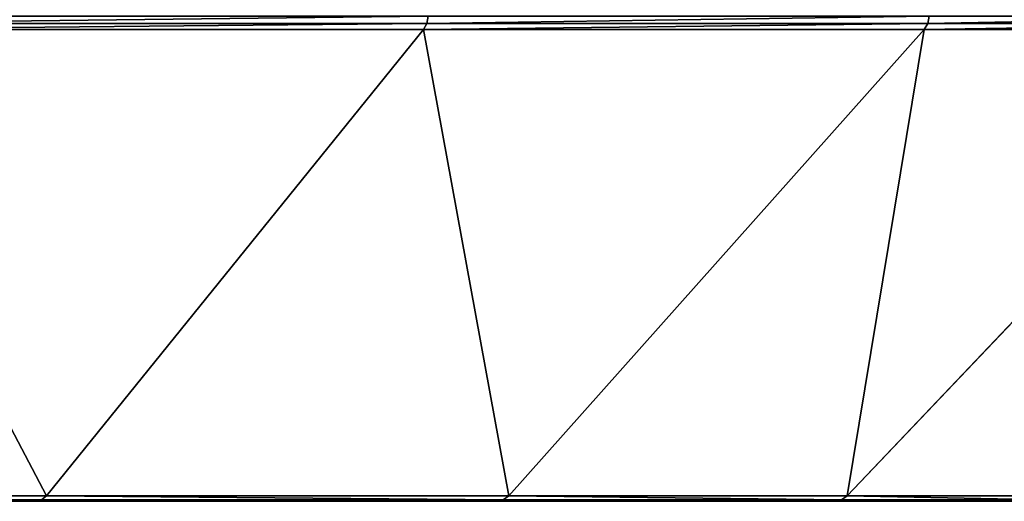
# Model space of a CAD drawing. Extents: x 0 to 901, y 0 to 72.
# Tile 27 of 256: x 474.35 to 479.51, y 0 to 2.52. Entities that reach past the tile are written whole.
import ezdxf

# ---------------------------------------------------------------- set-up
doc = ezdxf.new("R2010")
doc.units = 0
doc.header["$LTSCALE"] = 25.4
doc.layers.get('0').update_dxf_attribs({"color": 13, "linetype": 'CONTINUOUS'})

# ---------------------------------------------------------------- blocks, each defined once
blk = doc.blocks.new('PIN-LED-M-8128_STL')
at = {"color": 0}
for p, q in [((69.8419, 485.5422, 42.465), (69.8419, 483.6211, 47.103)), ((69.8419, 483.6211, 18.0546), (69.8419, 485.5422, 22.6926)), ((69.8419, 485.5422, 42.465), (69.8419, 483.6211, 47.103)), ((69.8419, 483.6211, 18.0546), (69.8419, 485.5422, 22.6926)), ((69.8744, 483.6018, 18.0644), (69.8744, 485.5216, 22.6993)), ((69.8744, 485.5216, 22.6993), (72.3158, 483.1997, 23.4537)), ((69.8744, 485.5216, 22.6993), (72.3158, 483.1997, 23.4537)), ((69.8744, 485.5216, 42.4583), (72.3158, 483.1997, 41.7038)), ((69.8744, 485.5216, 42.4583), (72.3158, 483.1997, 41.7038)), ((69.8744, 485.5216, 42.4583), (69.8744, 483.6018, 47.0932)), ((69.8744, 485.5216, 42.4583), (69.8744, 483.6018, 47.0932)), ((69.8744, 483.6018, 18.0644), (69.8744, 485.5216, 22.6993)), ((72.3158, 484.2814, 27.9594), (72.3158, 483.1997, 23.4537)), ((72.3158, 483.1997, 41.7038), (72.3158, 484.2814, 37.1982)), ((72.3158, 483.1997, 41.7038), (72.3158, 484.2814, 37.1982)), ((72.3158, 484.2814, 27.9594), (72.3158, 483.1997, 23.4537)), ((72.3375, 484.2493, 37.1931), (72.3375, 483.1688, 41.6938)), ((72.3375, 483.1688, 23.4638), (72.3375, 484.2493, 27.9645)), ((72.3375, 484.2493, 37.1931), (72.3375, 483.1688, 41.6938)), ((72.3375, 483.1688, 23.4638), (72.3375, 484.2493, 27.9645)), ((72.3451, 484.2115, 37.1871), (72.3451, 483.1324, 41.682)), ((72.3451, 483.1324, 23.4756), (72.3451, 484.2115, 27.9705)), ((72.3451, 484.2115, 37.1871), (72.3451, 483.1324, 41.682)), ((72.3451, 483.1324, 23.4756), (72.3451, 484.2115, 27.9705)), ((69.8037, 483.6279, 47.1065), (69.8419, 483.6211, 47.103)), ((69.8037, 483.6279, 47.1065), (69.8419, 483.6211, 47.103)), ((69.8037, 483.6279, 18.0511), (69.8419, 483.6211, 18.0546)), ((69.8037, 483.6279, 18.0511), (69.8419, 483.6211, 18.0546)), ((69.8419, 483.6211, 47.103), (69.8744, 483.6018, 47.0932)), ((69.8419, 483.6211, 47.103), (69.8419, 480.998, 51.3834)), ((69.8419, 483.6211, 47.103), (69.8744, 483.6018, 47.0932)), ((69.8419, 480.998, 13.7741), (69.8419, 483.6211, 18.0546)), ((69.8419, 483.6211, 18.0546), (69.8744, 483.6018, 18.0644)), ((69.8419, 483.6211, 18.0546), (69.8744, 483.6018, 18.0644)), ((69.8419, 483.6211, 47.103), (69.8419, 480.998, 51.3834)), ((69.8419, 480.998, 13.7741), (69.8419, 483.6211, 18.0546)), ((69.8744, 480.9805, 13.7869), (69.8744, 483.6018, 18.0644)), ((69.8744, 483.6018, 18.0644), (72.3158, 481.4265, 19.1728)), ((69.8744, 483.6018, 18.0644), (72.3158, 481.4265, 19.1728)), ((69.8744, 483.6018, 47.0932), (72.3158, 481.4265, 45.9848)), ((69.8744, 483.6018, 47.0932), (72.3158, 481.4265, 45.9848)), ((69.8744, 483.6018, 47.0932), (69.8744, 480.9805, 51.3707)), ((69.8744, 483.6018, 47.0932), (69.8744, 480.9805, 51.3707)), ((69.8744, 480.9805, 13.7869), (69.8744, 483.6018, 18.0644)), ((72.3158, 483.1997, 23.4537), (72.3158, 481.4265, 19.1728)), ((72.3158, 481.4265, 45.9848), (72.3158, 483.1997, 41.7038)), ((72.3158, 483.1997, 41.7038), (72.3375, 483.1688, 41.6938)), ((72.3158, 481.4265, 45.9848), (72.3158, 483.1997, 41.7038)), ((72.3158, 483.1997, 41.7038), (72.3375, 483.1688, 41.6938)), ((72.3158, 483.1997, 23.4537), (72.3158, 481.4265, 19.1728)), ((72.3158, 483.1997, 23.4537), (72.3375, 483.1688, 23.4638)), ((72.3158, 483.1997, 23.4537), (72.3375, 483.1688, 23.4638)), ((72.3375, 483.1688, 41.6938), (72.3451, 483.1324, 41.682)), ((72.3375, 483.1688, 41.6938), (72.3375, 481.3975, 45.9701)), ((72.3375, 483.1688, 41.6938), (72.3451, 483.1324, 41.682)), ((72.3375, 481.3975, 19.1875), (72.3375, 483.1688, 23.4638)), ((72.3375, 483.1688, 23.4638), (72.3451, 483.1324, 23.4756)), ((72.3375, 483.1688, 23.4638), (72.3451, 483.1324, 23.4756)), ((72.3375, 483.1688, 41.6938), (72.3375, 481.3975, 45.9701)), ((72.3375, 481.3975, 19.1875), (72.3375, 483.1688, 23.4638)), ((72.3451, 483.1324, 41.682), (72.3451, 481.3634, 45.9527)), ((72.3451, 481.3634, 19.2049), (72.3451, 483.1324, 23.4756)), ((72.3451, 483.1324, 41.682), (72.3451, 481.3634, 45.9527)), ((72.3451, 481.3634, 19.2049), (72.3451, 483.1324, 23.4756)), ((72.3158, 481.4265, 19.1728), (72.3158, 479.0053, 15.2219)), ((72.3158, 479.0053, 49.9357), (72.3158, 481.4265, 45.9848)), ((72.3158, 481.4265, 45.9848), (72.3375, 481.3975, 45.9701)), ((72.3158, 479.0053, 49.9357), (72.3158, 481.4265, 45.9848)), ((72.3158, 481.4265, 45.9848), (72.3375, 481.3975, 45.9701)), ((72.3158, 481.4265, 19.1728), (72.3158, 479.0053, 15.2219)), ((72.3158, 481.4265, 19.1728), (72.3375, 481.3975, 19.1875)), ((72.3158, 481.4265, 19.1728), (72.3375, 481.3975, 19.1875)), ((72.3375, 481.3975, 45.9701), (72.3451, 481.3634, 45.9527)), ((72.3375, 481.3975, 45.9701), (72.3375, 478.9791, 49.9166)), ((72.3375, 481.3975, 45.9701), (72.3451, 481.3634, 45.9527)), ((72.3375, 478.9791, 15.241), (72.3375, 481.3975, 19.1875)), ((72.3375, 481.3975, 19.1875), (72.3451, 481.3634, 19.2049)), ((72.3375, 481.3975, 19.1875), (72.3451, 481.3634, 19.2049)), ((72.3375, 481.3975, 45.9701), (72.3375, 478.9791, 49.9166)), ((72.3375, 478.9791, 15.241), (72.3375, 481.3975, 19.1875)), ((72.3451, 481.3634, 45.9527), (72.3451, 478.9482, 49.8941)), ((72.3451, 478.9482, 15.2635), (72.3451, 481.3634, 19.2049)), ((72.3451, 481.3634, 45.9527), (72.3451, 478.9482, 49.8941)), ((72.3451, 478.9482, 15.2635), (72.3451, 481.3634, 19.2049)), ((69.8037, 481.0042, 51.3879), (69.8419, 480.998, 51.3834)), ((69.8037, 481.0042, 51.3879), (69.8419, 480.998, 51.3834)), ((69.8037, 481.0042, 13.7697), (69.8419, 480.998, 13.7741)), ((69.8037, 481.0042, 13.7697), (69.8419, 480.998, 13.7741)), ((69.8419, 480.998, 51.3834), (69.8744, 480.9805, 51.3707)), ((69.8419, 480.998, 51.3834), (69.8419, 477.7377, 55.2008)), ((69.8419, 480.998, 51.3834), (69.8744, 480.9805, 51.3707)), ((69.8419, 477.7377, 9.9568), (69.8419, 480.998, 13.7741)), ((69.8419, 480.998, 13.7741), (69.8744, 480.9805, 13.7869)), ((69.8419, 480.998, 13.7741), (69.8744, 480.9805, 13.7869)), ((69.8419, 480.998, 51.3834), (69.8419, 477.7377, 55.2008)), ((69.8419, 477.7377, 9.9568), (69.8419, 480.998, 13.7741)), ((69.8744, 477.7224, 9.9721), (69.8744, 480.9805, 13.7869)), ((69.8744, 480.9805, 13.7869), (72.3158, 479.0053, 15.2219)), ((69.8744, 480.9805, 13.7869), (72.3158, 479.0053, 15.2219)), ((69.8744, 480.9805, 51.3707), (72.3158, 479.0053, 49.9357)), ((69.8744, 480.9805, 51.3707), (72.3158, 479.0053, 49.9357)), ((69.8744, 480.9805, 51.3707), (69.8744, 477.7224, 55.1855)), ((69.8744, 480.9805, 51.3707), (69.8744, 477.7224, 55.1855)), ((69.8744, 477.7224, 9.9721), (69.8744, 480.9805, 13.7869)), ((72.3158, 479.0053, 15.2219), (72.3158, 475.996, 11.6984)), ((72.3158, 475.996, 53.4592), (72.3158, 479.0053, 49.9357)), ((72.3158, 479.0053, 49.9357), (72.3375, 478.9791, 49.9166)), ((72.3158, 475.996, 53.4592), (72.3158, 479.0053, 49.9357)), ((72.3158, 479.0053, 49.9357), (72.3375, 478.9791, 49.9166)), ((72.3158, 479.0053, 15.2219), (72.3158, 475.996, 11.6984)), ((72.3158, 479.0053, 15.2219), (72.3375, 478.9791, 15.241)), ((72.3158, 479.0053, 15.2219), (72.3375, 478.9791, 15.241)), ((72.3375, 478.9791, 49.9166), (72.3451, 478.9482, 49.8941)), ((72.3375, 478.9791, 49.9166), (72.3375, 475.9731, 53.4362)), ((72.3375, 478.9791, 49.9166), (72.3451, 478.9482, 49.8941)), ((72.3375, 475.9731, 11.7214), (72.3375, 478.9791, 15.241)), ((72.3375, 478.9791, 15.241), (72.3451, 478.9482, 15.2635)), ((72.3375, 478.9791, 15.241), (72.3451, 478.9482, 15.2635)), ((72.3375, 478.9791, 49.9166), (72.3375, 475.9731, 53.4362)), ((72.3375, 475.9731, 11.7214), (72.3375, 478.9791, 15.241)), ((72.3451, 478.9482, 49.8941), (72.3451, 475.946, 53.4092)), ((72.3451, 475.946, 11.7484), (72.3451, 478.9482, 15.2635)), ((72.3451, 478.9482, 49.8941), (72.3451, 475.946, 53.4092)), ((72.3451, 475.946, 11.7484), (72.3451, 478.9482, 15.2635))]:
    blk.add_line(p, q, dxfattribs=at)
mesh = blk.add_polyface(dxfattribs=at)
corners = [(69.8744, 485.5216, 22.6993), (72.3158, 484.2814, 27.9594), (72.3158, 483.1997, 23.4537), (69.8744, 486.6927, 27.5775)]
mesh.append_faces([[corners[k] for k in face] for face in [(0, 1, 2), (1, 0, 3)]], dxfattribs={"vtx0": -1, "color": 0})
mesh = blk.add_polyface(dxfattribs=at)
corners = [(72.3158, 484.2814, 37.1982), (69.8744, 485.5216, 42.4583), (72.3158, 483.1997, 41.7038), (69.8744, 486.6927, 37.5801)]
mesh.append_faces([[corners[k] for k in face] for face in [(0, 1, 2), (1, 0, 3)]], dxfattribs={"vtx0": -1, "color": 0})
mesh = blk.add_polyface(dxfattribs=at)
corners = [(69.8037, 485.5495, 42.4673), (69.8419, 483.6211, 47.103), (69.8419, 485.5422, 42.465), (69.8037, 483.6279, 47.1065)]
mesh.append_faces([[corners[k] for k in face] for face in [(0, 1, 2), (1, 0, 3)]], dxfattribs={"vtx0": -1, "color": 0})
mesh = blk.add_polyface(dxfattribs=at)
corners = [(69.8037, 485.5495, 22.6902), (69.8419, 483.6211, 18.0546), (69.8037, 483.6279, 18.0511), (69.8419, 485.5422, 22.6926)]
mesh.append_faces([[corners[k] for k in face] for face in [(0, 1, 2), (1, 0, 3)]], dxfattribs={"vtx0": -1, "color": 0})
mesh = blk.add_polyface(dxfattribs=at)
corners = [(69.8419, 485.5422, 42.465), (69.8744, 483.6018, 47.0932), (69.8744, 485.5216, 42.4583), (69.8419, 483.6211, 47.103)]
mesh.append_faces([[corners[k] for k in face] for face in [(0, 1, 2), (1, 0, 3)]], dxfattribs={"vtx0": -1, "color": 0})
mesh = blk.add_polyface(dxfattribs=at)
corners = [(69.8419, 485.5422, 22.6926), (69.8744, 483.6018, 18.0644), (69.8419, 483.6211, 18.0546), (69.8744, 485.5216, 22.6993)]
mesh.append_faces([[corners[k] for k in face] for face in [(0, 1, 2), (1, 0, 3)]], dxfattribs={"vtx0": -1, "color": 0})
mesh = blk.add_polyface(dxfattribs=at)
corners = [(69.8744, 483.6018, 18.0644), (72.3158, 483.1997, 23.4537), (72.3158, 481.4265, 19.1728), (69.8744, 485.5216, 22.6993)]
mesh.append_faces([[corners[k] for k in face] for face in [(0, 1, 2), (1, 0, 3)]], dxfattribs={"vtx0": -1, "color": 0})
mesh = blk.add_polyface(dxfattribs=at)
corners = [(72.3158, 483.1997, 41.7038), (69.8744, 483.6018, 47.0932), (72.3158, 481.4265, 45.9848), (69.8744, 485.5216, 42.4583)]
mesh.append_faces([[corners[k] for k in face] for face in [(0, 1, 2), (1, 0, 3)]], dxfattribs={"vtx0": -1, "color": 0})
mesh = blk.add_polyface(dxfattribs=at)
corners = [(72.3451, 426.0197, 27.9705), (72.3451, 426.0197, 37.1871), (72.3451, 425.6571, 32.5788), (72.3451, 427.0989, 23.4756), (72.3451, 427.0989, 41.682), (72.3451, 428.8679, 19.2049), (72.3451, 428.8679, 45.9527), (72.3451, 431.2832, 15.2635), (72.3451, 431.2832, 49.8941), (72.3451, 434.2853, 11.7484), (72.3451, 434.2853, 53.4092), (72.3451, 437.8003, 8.7463), (72.3451, 437.8003, 56.4113), (72.3451, 441.7417, 6.331), (72.3451, 441.7417, 58.8266), (72.3451, 446.0125, 4.562), (72.3451, 446.0125, 60.5956), (72.3451, 450.5073, 3.4829), (72.3451, 450.5073, 61.6747), (72.3451, 455.1157, 3.1202), (72.3451, 455.1157, 62.0374), (72.3451, 459.724, 3.4829), (72.3451, 459.724, 61.6747), (72.3451, 464.2188, 4.562), (72.3451, 464.2188, 60.5956), (72.3451, 468.4896, 6.331), (72.3451, 468.4896, 58.8266), (72.3451, 472.431, 8.7463), (72.3451, 472.431, 56.4113), (72.3451, 475.946, 11.7484), (72.3451, 475.946, 53.4092), (72.3451, 478.9482, 15.2635), (72.3451, 478.9482, 49.8941), (72.3451, 481.3634, 19.2049), (72.3451, 481.3634, 45.9527), (72.3451, 483.1324, 23.4756), (72.3451, 483.1324, 41.682), (72.3451, 484.2115, 27.9705), (72.3451, 484.2115, 37.1871), (72.3451, 484.5742, 32.5788)]
mesh.append_faces([[corners[k] for k in face] for face in [(0, 1, 2), (38, 37, 39)]], dxfattribs={"vtx0": -1, "color": 0})
mesh.append_faces([[corners[k] for k in face] for face in [(1, 3, 4), (4, 5, 6), (6, 7, 8), (8, 9, 10), (10, 11, 12), (12, 13, 14), (14, 15, 16), (16, 17, 18), (18, 19, 20), (20, 21, 22), (22, 23, 24), (24, 25, 26), (26, 27, 28), (28, 29, 30), (30, 31, 32), (32, 33, 34), (34, 35, 36), (36, 37, 38)]], dxfattribs={"vtx0": -1, "vtx1": -1, "color": 0})
mesh.append_faces([[corners[k] for k in face] for face in [(1, 0, 3), (4, 3, 5), (6, 5, 7), (8, 7, 9), (10, 9, 11), (12, 11, 13), (14, 13, 15), (16, 15, 17), (18, 17, 19), (20, 19, 21), (22, 21, 23), (24, 23, 25), (26, 25, 27), (28, 27, 29), (30, 29, 31), (32, 31, 33), (34, 33, 35), (36, 35, 37)]], dxfattribs={"vtx0": -1, "vtx2": -1, "color": 0})
mesh = blk.add_polyface(dxfattribs=at)
corners = [(72.3375, 484.2493, 37.1931), (72.3158, 483.1997, 41.7038), (72.3375, 483.1688, 41.6938), (72.3158, 484.2814, 37.1982)]
mesh.append_faces([[corners[k] for k in face] for face in [(0, 1, 2), (1, 0, 3)]], dxfattribs={"vtx0": -1, "color": 0})
mesh = blk.add_polyface(dxfattribs=at)
corners = [(72.3158, 483.1997, 23.4537), (72.3375, 484.2493, 27.9645), (72.3375, 483.1688, 23.4638), (72.3158, 484.2814, 27.9594)]
mesh.append_faces([[corners[k] for k in face] for face in [(0, 1, 2), (1, 0, 3)]], dxfattribs={"vtx0": -1, "color": 0})
mesh = blk.add_polyface(dxfattribs=at)
corners = [(72.3451, 484.2115, 37.1871), (72.3375, 483.1688, 41.6938), (72.3451, 483.1324, 41.682), (72.3375, 484.2493, 37.1931)]
mesh.append_faces([[corners[k] for k in face] for face in [(0, 1, 2), (1, 0, 3)]], dxfattribs={"vtx0": -1, "color": 0})
mesh = blk.add_polyface(dxfattribs=at)
corners = [(72.3375, 483.1688, 23.4638), (72.3451, 484.2115, 27.9705), (72.3451, 483.1324, 23.4756), (72.3375, 484.2493, 27.9645)]
mesh.append_faces([[corners[k] for k in face] for face in [(0, 1, 2), (1, 0, 3)]], dxfattribs={"vtx0": -1, "color": 0})
mesh = blk.add_polyface(dxfattribs=at)
corners = [(69.8037, 483.6279, 47.1065), (69.8419, 480.998, 51.3834), (69.8419, 483.6211, 47.103), (69.8037, 481.0042, 51.3879)]
mesh.append_faces([[corners[k] for k in face] for face in [(0, 1, 2), (1, 0, 3)]], dxfattribs={"vtx0": -1, "color": 0})
mesh = blk.add_polyface(dxfattribs=at)
corners = [(69.8037, 483.6279, 18.0511), (69.8419, 480.998, 13.7741), (69.8037, 481.0042, 13.7697), (69.8419, 483.6211, 18.0546)]
mesh.append_faces([[corners[k] for k in face] for face in [(0, 1, 2), (1, 0, 3)]], dxfattribs={"vtx0": -1, "color": 0})
mesh = blk.add_polyface(dxfattribs=at)
corners = [(69.8419, 483.6211, 47.103), (69.8744, 480.9805, 51.3707), (69.8744, 483.6018, 47.0932), (69.8419, 480.998, 51.3834)]
mesh.append_faces([[corners[k] for k in face] for face in [(0, 1, 2), (1, 0, 3)]], dxfattribs={"vtx0": -1, "color": 0})
mesh = blk.add_polyface(dxfattribs=at)
corners = [(69.8419, 483.6211, 18.0546), (69.8744, 480.9805, 13.7869), (69.8419, 480.998, 13.7741), (69.8744, 483.6018, 18.0644)]
mesh.append_faces([[corners[k] for k in face] for face in [(0, 1, 2), (1, 0, 3)]], dxfattribs={"vtx0": -1, "color": 0})
mesh = blk.add_polyface(dxfattribs=at)
corners = [(69.8744, 480.9805, 13.7869), (72.3158, 481.4265, 19.1728), (72.3158, 479.0053, 15.2219), (69.8744, 483.6018, 18.0644)]
mesh.append_faces([[corners[k] for k in face] for face in [(0, 1, 2), (1, 0, 3)]], dxfattribs={"vtx0": -1, "color": 0})
mesh = blk.add_polyface(dxfattribs=at)
corners = [(72.3158, 481.4265, 45.9848), (69.8744, 480.9805, 51.3707), (72.3158, 479.0053, 49.9357), (69.8744, 483.6018, 47.0932)]
mesh.append_faces([[corners[k] for k in face] for face in [(0, 1, 2), (1, 0, 3)]], dxfattribs={"vtx0": -1, "color": 0})
mesh = blk.add_polyface(dxfattribs=at)
corners = [(72.3375, 483.1688, 41.6938), (72.3158, 481.4265, 45.9848), (72.3375, 481.3975, 45.9701), (72.3158, 483.1997, 41.7038)]
mesh.append_faces([[corners[k] for k in face] for face in [(0, 1, 2), (1, 0, 3)]], dxfattribs={"vtx0": -1, "color": 0})
mesh = blk.add_polyface(dxfattribs=at)
corners = [(72.3158, 481.4265, 19.1728), (72.3375, 483.1688, 23.4638), (72.3375, 481.3975, 19.1875), (72.3158, 483.1997, 23.4537)]
mesh.append_faces([[corners[k] for k in face] for face in [(0, 1, 2), (1, 0, 3)]], dxfattribs={"vtx0": -1, "color": 0})
mesh = blk.add_polyface(dxfattribs=at)
corners = [(72.3451, 483.1324, 41.682), (72.3375, 481.3975, 45.9701), (72.3451, 481.3634, 45.9527), (72.3375, 483.1688, 41.6938)]
mesh.append_faces([[corners[k] for k in face] for face in [(0, 1, 2), (1, 0, 3)]], dxfattribs={"vtx0": -1, "color": 0})
mesh = blk.add_polyface(dxfattribs=at)
corners = [(72.3375, 481.3975, 19.1875), (72.3451, 483.1324, 23.4756), (72.3451, 481.3634, 19.2049), (72.3375, 483.1688, 23.4638)]
mesh.append_faces([[corners[k] for k in face] for face in [(0, 1, 2), (1, 0, 3)]], dxfattribs={"vtx0": -1, "color": 0})
mesh = blk.add_polyface(dxfattribs=at)
corners = [(72.3375, 481.3975, 45.9701), (72.3158, 479.0053, 49.9357), (72.3375, 478.9791, 49.9166), (72.3158, 481.4265, 45.9848)]
mesh.append_faces([[corners[k] for k in face] for face in [(0, 1, 2), (1, 0, 3)]], dxfattribs={"vtx0": -1, "color": 0})
mesh = blk.add_polyface(dxfattribs=at)
corners = [(72.3158, 479.0053, 15.2219), (72.3375, 481.3975, 19.1875), (72.3375, 478.9791, 15.241), (72.3158, 481.4265, 19.1728)]
mesh.append_faces([[corners[k] for k in face] for face in [(0, 1, 2), (1, 0, 3)]], dxfattribs={"vtx0": -1, "color": 0})
mesh = blk.add_polyface(dxfattribs=at)
corners = [(72.3451, 481.3634, 45.9527), (72.3375, 478.9791, 49.9166), (72.3451, 478.9482, 49.8941), (72.3375, 481.3975, 45.9701)]
mesh.append_faces([[corners[k] for k in face] for face in [(0, 1, 2), (1, 0, 3)]], dxfattribs={"vtx0": -1, "color": 0})
mesh = blk.add_polyface(dxfattribs=at)
corners = [(72.3375, 478.9791, 15.241), (72.3451, 481.3634, 19.2049), (72.3451, 478.9482, 15.2635), (72.3375, 481.3975, 19.1875)]
mesh.append_faces([[corners[k] for k in face] for face in [(0, 1, 2), (1, 0, 3)]], dxfattribs={"vtx0": -1, "color": 0})
mesh = blk.add_polyface(dxfattribs=at)
corners = [(69.8037, 481.0042, 51.3879), (69.8419, 477.7377, 55.2008), (69.8419, 480.998, 51.3834), (69.8037, 477.7431, 55.2062)]
mesh.append_faces([[corners[k] for k in face] for face in [(0, 1, 2), (1, 0, 3)]], dxfattribs={"vtx0": -1, "color": 0})
mesh = blk.add_polyface(dxfattribs=at)
corners = [(69.8037, 481.0042, 13.7697), (69.8419, 477.7377, 9.9568), (69.8037, 477.7431, 9.9514), (69.8419, 480.998, 13.7741)]
mesh.append_faces([[corners[k] for k in face] for face in [(0, 1, 2), (1, 0, 3)]], dxfattribs={"vtx0": -1, "color": 0})
mesh = blk.add_polyface(dxfattribs=at)
corners = [(69.8419, 480.998, 51.3834), (69.8744, 477.7224, 55.1855), (69.8744, 480.9805, 51.3707), (69.8419, 477.7377, 55.2008)]
mesh.append_faces([[corners[k] for k in face] for face in [(0, 1, 2), (1, 0, 3)]], dxfattribs={"vtx0": -1, "color": 0})
mesh = blk.add_polyface(dxfattribs=at)
corners = [(69.8419, 480.998, 13.7741), (69.8744, 477.7224, 9.9721), (69.8419, 477.7377, 9.9568), (69.8744, 480.9805, 13.7869)]
mesh.append_faces([[corners[k] for k in face] for face in [(0, 1, 2), (1, 0, 3)]], dxfattribs={"vtx0": -1, "color": 0})
mesh = blk.add_polyface(dxfattribs=at)
corners = [(69.8744, 477.7224, 9.9721), (72.3158, 479.0053, 15.2219), (72.3158, 475.996, 11.6984), (69.8744, 480.9805, 13.7869)]
mesh.append_faces([[corners[k] for k in face] for face in [(0, 1, 2), (1, 0, 3)]], dxfattribs={"vtx0": -1, "color": 0})
mesh = blk.add_polyface(dxfattribs=at)
corners = [(72.3158, 479.0053, 49.9357), (69.8744, 477.7224, 55.1855), (72.3158, 475.996, 53.4592), (69.8744, 480.9805, 51.3707)]
mesh.append_faces([[corners[k] for k in face] for face in [(0, 1, 2), (1, 0, 3)]], dxfattribs={"vtx0": -1, "color": 0})
mesh = blk.add_polyface(dxfattribs=at)
corners = [(72.3375, 478.9791, 49.9166), (72.3158, 475.996, 53.4592), (72.3375, 475.9731, 53.4362), (72.3158, 479.0053, 49.9357)]
mesh.append_faces([[corners[k] for k in face] for face in [(0, 1, 2), (1, 0, 3)]], dxfattribs={"vtx0": -1, "color": 0})
mesh = blk.add_polyface(dxfattribs=at)
corners = [(72.3158, 475.996, 11.6984), (72.3375, 478.9791, 15.241), (72.3375, 475.9731, 11.7214), (72.3158, 479.0053, 15.2219)]
mesh.append_faces([[corners[k] for k in face] for face in [(0, 1, 2), (1, 0, 3)]], dxfattribs={"vtx0": -1, "color": 0})
mesh = blk.add_polyface(dxfattribs=at)
corners = [(72.3451, 478.9482, 49.8941), (72.3375, 475.9731, 53.4362), (72.3451, 475.946, 53.4092), (72.3375, 478.9791, 49.9166)]
mesh.append_faces([[corners[k] for k in face] for face in [(0, 1, 2), (1, 0, 3)]], dxfattribs={"vtx0": -1, "color": 0})
mesh = blk.add_polyface(dxfattribs=at)
corners = [(72.3375, 475.9731, 11.7214), (72.3451, 478.9482, 15.2635), (72.3451, 475.946, 11.7484), (72.3375, 478.9791, 15.241)]
mesh.append_faces([[corners[k] for k in face] for face in [(0, 1, 2), (1, 0, 3)]], dxfattribs={"vtx0": -1, "color": 0})

msp = doc.modelspace()

# ---------------------------------------------------------------- block references
at = {"color": 250, "rotation": 270}
msp.add_blockref('PIN-LED-M-8128_STL', (-4.5157, 72.3451, -0.2648), dxfattribs=at)

doc.saveas('drawing.dxf')
